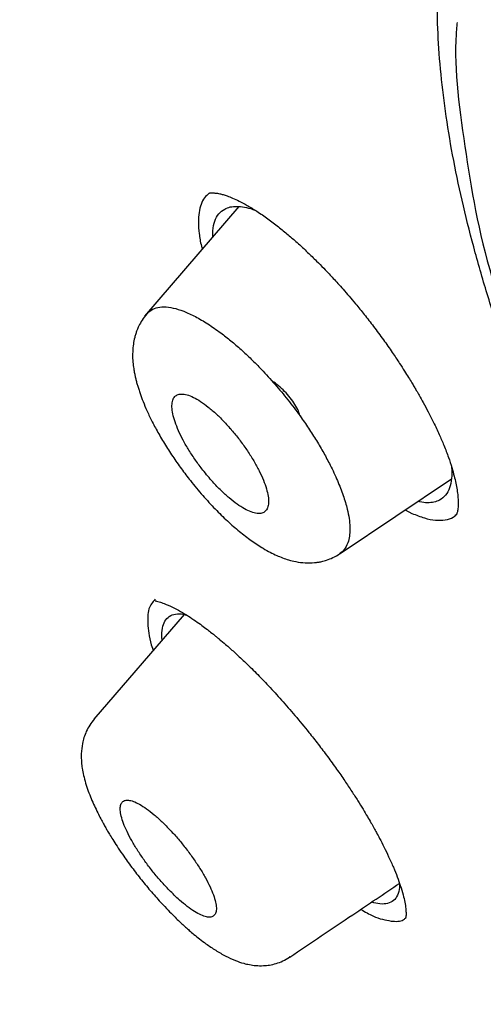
# Model space of a CAD drawing. Header units: millimetres. Extents: x 8 to 827, y 12 to 1643.
# Tile 21 of 134: x 670 to 676, y 596 to 608. Entities that reach past the tile are written whole.
import ezdxf

# ---------------------------------------------------------------- set-up
doc = ezdxf.new("R2010")
doc.units = ezdxf.units.MM

msp = doc.modelspace()

# ---------------------------------------------------------------- linework, layer by layer
at = {"color": 7, "linetype": 'Continuous', "lineweight": 30}
for p, q in [((672.792, 605.958), (671.625, 604.605)), ((674.042, 601.673), (675.417, 602.596)), ((674.845, 602.212), (674.928, 602.17)), ((672.116, 600.922), (671, 599.628)), ((673.417, 596.696), (673.414, 596.693))]:
    msp.add_line(p, q, dxfattribs=at)
for points, knots in [([(748.24, 569.38), (748.275, 569.411), (748.342, 569.47), (748.432, 569.553), (748.508, 569.624), (748.572, 569.685), (748.628, 569.741), (748.679, 569.792), (748.726, 569.839), (748.772, 569.886), (748.819, 569.934), (748.869, 569.987), (748.916, 570.038), (748.958, 570.083), (749, 570.129), (749.048, 570.182), (749.107, 570.249), (749.171, 570.323), (749.237, 570.401), (749.3, 570.477), (749.36, 570.55), (749.407, 570.609), (749.444, 570.656), (749.475, 570.696), (749.51, 570.741), (749.55, 570.794), (749.593, 570.852), (749.637, 570.911), (749.679, 570.968), (749.716, 571.02), (749.75, 571.069), (749.785, 571.118), (749.822, 571.172), (749.866, 571.237), (749.914, 571.308), (749.961, 571.38), (750.002, 571.443), (750.04, 571.502), (750.079, 571.563), (750.122, 571.634), (750.17, 571.712), (750.216, 571.789), (750.256, 571.858), (750.292, 571.92), (750.327, 571.981), (750.362, 572.044), (750.399, 572.11), (750.434, 572.175), (750.468, 572.239), (750.498, 572.296), (750.527, 572.352), (750.557, 572.41), (750.591, 572.476), (750.629, 572.553), (750.67, 572.636), (750.709, 572.718), (750.744, 572.791), (750.775, 572.86), (750.809, 572.932), (750.846, 573.016), (750.886, 573.107), (750.925, 573.198), (750.961, 573.283), (750.999, 573.376), (751.042, 573.482), (751.091, 573.606), (751.138, 573.729), (751.182, 573.848), (751.225, 573.968), (751.272, 574.101), (751.315, 574.231), (751.354, 574.35), (751.386, 574.449), (751.414, 574.539), (751.439, 574.621), (751.465, 574.709), (751.496, 574.813), (751.531, 574.938), (751.568, 575.071), (751.6, 575.192), (751.626, 575.295), (751.649, 575.384), (751.67, 575.472), (751.697, 575.585), (751.729, 575.722), (751.764, 575.881), (751.796, 576.034), (751.825, 576.18), (751.85, 576.307), (751.871, 576.419), (751.889, 576.519), (751.907, 576.623), (751.925, 576.73), (751.943, 576.845), (751.963, 576.975), (751.984, 577.116), (752.004, 577.259), (752.022, 577.393), (752.037, 577.516), (752.05, 577.626), (752.061, 577.723), (752.07, 577.8), (752.077, 577.868), (752.084, 577.939), (752.093, 578.028), (752.102, 578.131), (752.112, 578.243), (752.122, 578.356), (752.13, 578.465), (752.138, 578.57), (752.144, 578.668), (752.15, 578.76), (752.155, 578.843), (752.159, 578.915), (752.162, 578.976), (752.165, 579.032), (752.168, 579.092), (752.171, 579.166), (752.174, 579.254), (752.178, 579.352), (752.181, 579.455), (752.184, 579.561), (752.187, 579.674), (752.189, 579.792), (752.19, 579.912), (752.191, 580.024), (752.192, 580.116), (752.192, 580.188), (752.192, 580.242), (752.191, 580.294), (752.191, 580.353), (752.19, 580.425), (752.189, 580.511), (752.188, 580.607), (752.186, 580.706), (752.183, 580.805), (752.181, 580.904), (752.177, 581.014), (752.173, 581.135), (752.168, 581.263), (752.162, 581.377), (752.158, 581.472), (752.154, 581.542), (752.151, 581.593), (752.149, 581.636), (752.146, 581.688), (752.142, 581.751), (752.137, 581.826), (752.13, 581.936), (752.12, 582.076), (752.108, 582.239), (752.095, 582.394), (752.083, 582.538), (752.07, 582.673), (752.058, 582.801), (752.045, 582.925), (752.03, 583.069), (752.012, 583.236), (751.989, 583.431), (751.964, 583.637), (751.936, 583.853), (751.905, 584.078), (751.872, 584.306), (751.842, 584.503), (751.816, 584.665), (751.796, 584.792), (751.776, 584.909), (751.759, 585.013), (751.743, 585.103), (751.728, 585.189), (751.712, 585.28), (751.694, 585.384), (751.672, 585.501), (751.648, 585.632), (751.609, 585.838), (751.552, 586.122), (751.476, 586.49), (751.411, 586.785), (751.364, 586.996), (751.338, 587.109), (751.315, 587.208), (751.295, 587.292), (751.279, 587.362), (751.265, 587.418), (751.253, 587.47), (751.238, 587.531), (751.218, 587.612), (751.193, 587.715), (751.162, 587.84), (751.127, 587.978), (751.075, 588.181), (751.009, 588.435), (750.94, 588.69), (750.887, 588.882), (750.85, 589.015), (750.816, 589.136), (750.785, 589.245), (750.758, 589.339), (750.734, 589.42), (750.709, 589.508), (750.677, 589.615), (750.636, 589.755), (750.586, 589.921), (750.527, 590.113), (750.437, 590.404), (750.315, 590.787), (750.187, 591.177), (750.08, 591.492), (749.999, 591.731), (749.916, 591.971), (749.831, 592.21), (749.754, 592.426), (749.688, 592.61), (749.634, 592.756), (749.589, 592.878), (749.553, 592.977), (749.526, 593.049), (749.506, 593.103), (749.487, 593.154), (749.463, 593.217), (749.433, 593.297), (749.396, 593.395), (749.354, 593.505), (749.283, 593.69), (749.187, 593.94), (749.075, 594.224), (748.976, 594.474), (748.885, 594.699), (748.79, 594.933), (748.687, 595.183), (748.577, 595.449), (748.458, 595.73), (748.348, 595.988), (748.251, 596.215), (748.17, 596.402), (748.093, 596.578), (748.022, 596.739), (747.952, 596.896), (747.886, 597.045), (747.824, 597.182), (747.77, 597.303), (747.716, 597.423), (747.655, 597.558), (747.584, 597.712), (747.506, 597.882), (747.423, 598.062), (747.319, 598.286), (747.191, 598.558), (747.038, 598.881), (746.854, 599.265), (746.635, 599.715), (746.379, 600.235), (746.102, 600.785), (745.806, 601.366), (745.544, 601.869), (745.326, 602.284), (745.156, 602.603), (744.981, 602.929), (744.806, 603.253), (744.637, 603.563), (744.48, 603.849), (744.335, 604.11), (744.206, 604.343), (744.091, 604.548), (743.991, 604.725), (743.903, 604.88), (743.829, 605.011), (743.768, 605.118), (743.724, 605.196), (743.695, 605.247), (743.676, 605.279), (743.66, 605.308), (743.641, 605.34), (743.619, 605.378), (743.582, 605.443), (743.525, 605.542), (743.445, 605.68), (743.35, 605.845), (743.239, 606.036), (743.112, 606.252), (742.97, 606.495), (742.811, 606.764), (742.635, 607.06), (742.442, 607.381), (742.233, 607.727), (742.008, 608.097), (741.766, 608.491), (741.506, 608.91), (741.224, 609.359), (740.92, 609.841), (740.592, 610.353), (740.249, 610.883), (739.83, 611.524), (739.338, 612.266), (738.735, 613.158), (738.089, 614.096), (737.399, 615.079), (736.686, 616.076), (735.95, 617.085), (735.19, 618.105), (734.425, 619.114), (733.654, 620.11), (732.864, 621.112), (732.055, 622.12), (731.226, 623.132), (730.395, 624.128), (729.562, 625.108), (728.728, 626.072), (727.91, 627.001), (727.107, 627.896), (726.322, 628.757), (725.539, 629.603), (724.758, 630.434), (723.932, 631.299), (723.061, 632.197), (722.143, 633.126), (721.23, 634.035), (720.321, 634.923), (719.417, 635.792), (718.536, 636.625), (717.678, 637.422), (716.843, 638.186), (716.015, 638.932), (715.194, 639.661), (714.349, 640.399), (713.482, 641.144), (712.593, 641.894), (711.715, 642.623), (710.848, 643.331), (709.992, 644.018), (709.14, 644.691), (708.284, 645.355), (707.397, 646.03), (706.479, 646.717), (705.529, 647.414), (704.783, 647.95), (704.244, 648.332), (703.915, 648.563), (703.586, 648.793), (703.254, 649.022), (702.922, 649.251), (702.592, 649.476), (702.296, 649.676), (702.043, 649.846), (701.836, 649.985), (701.651, 650.108), (701.488, 650.216), (701.347, 650.309), (701.23, 650.386), (701.134, 650.449), (701.06, 650.498), (701.005, 650.534), (700.955, 650.566), (700.895, 650.605), (700.812, 650.659), (700.711, 650.725), (700.598, 650.798), (700.448, 650.895), (700.26, 651.016), (700.027, 651.165), (699.776, 651.325), (699.507, 651.495), (699.22, 651.674), (698.913, 651.865), (698.592, 652.063), (698.163, 652.325), (697.64, 652.64), (697.098, 652.961), (696.638, 653.23), (696.256, 653.45), (695.951, 653.623), (695.724, 653.752), (695.578, 653.834), (695.447, 653.907), (695.332, 653.971), (695.213, 654.037), (695.077, 654.112), (694.916, 654.201), (694.739, 654.298), (694.55, 654.401), (694.289, 654.542), (693.955, 654.72), (693.518, 654.951), (693.035, 655.201), (692.503, 655.471), (692.081, 655.682), (691.773, 655.833), (691.589, 655.922), (691.415, 656.006), (691.259, 656.081), (691.126, 656.145), (691.017, 656.197), (690.931, 656.237), (690.867, 656.267), (690.811, 656.294), (690.747, 656.324), (690.661, 656.364), (690.55, 656.415), (690.414, 656.479), (690.258, 656.55), (690.093, 656.626), (689.876, 656.724), (689.615, 656.841), (689.3, 656.98), (688.984, 657.117), (688.664, 657.254), (688.346, 657.387), (688.098, 657.49), (687.921, 657.562), (687.821, 657.602), (687.735, 657.637), (687.665, 657.665), (687.611, 657.687), (687.566, 657.705), (687.524, 657.722), (687.475, 657.741), (687.406, 657.769), (687.313, 657.805), (687.192, 657.852), (687.053, 657.906), (686.898, 657.966), (686.731, 658.03), (686.559, 658.095), (686.382, 658.161), (686.154, 658.245), (685.871, 658.347), (685.604, 658.442), (685.406, 658.51), (685.288, 658.551), (685.185, 658.586), (685.106, 658.613), (685.045, 658.634), (684.999, 658.649), (684.949, 658.666), (684.888, 658.687), (684.812, 658.712), (684.721, 658.742), (684.561, 658.794), (684.342, 658.864), (684.1, 658.94), (683.898, 659.003), (683.731, 659.053), (683.575, 659.1), (683.43, 659.143), (683.292, 659.183), (683.166, 659.219), (683.054, 659.251), (682.962, 659.277), (682.898, 659.295), (682.853, 659.307), (682.817, 659.317), (682.772, 659.329), (682.713, 659.345), (682.64, 659.365), (682.535, 659.393), (682.402, 659.428), (682.25, 659.468), (682.105, 659.505), (681.968, 659.539), (681.841, 659.571), (681.722, 659.6), (681.581, 659.634), (681.417, 659.672), (681.227, 659.715), (681.035, 659.758), (680.849, 659.798), (680.667, 659.836), (680.488, 659.873), (680.305, 659.909), (680.117, 659.945), (679.934, 659.978), (679.756, 660.01), (679.587, 660.039), (679.423, 660.066), (679.255, 660.093), (679.08, 660.12), (678.894, 660.147), (678.72, 660.171), (678.561, 660.192), (678.422, 660.21), (678.292, 660.225), (678.178, 660.239), (678.075, 660.25), (677.973, 660.261), (677.86, 660.273), (677.734, 660.285), (677.586, 660.299), (677.426, 660.313), (677.258, 660.326), (677.098, 660.338), (676.947, 660.347), (676.798, 660.356), (676.645, 660.364), (676.436, 660.373), (676.18, 660.382), (675.885, 660.388), (675.638, 660.389), (675.432, 660.388), (675.264, 660.385), (675.091, 660.381), (674.904, 660.375), (674.72, 660.367), (674.548, 660.358), (674.402, 660.349), (674.272, 660.34), (674.159, 660.331), (674.071, 660.324), (674.003, 660.318), (673.946, 660.312), (673.883, 660.307), (673.811, 660.3), (673.729, 660.291), (673.636, 660.281), (673.533, 660.269), (673.42, 660.256), (673.308, 660.241), (673.201, 660.227), (673.103, 660.213), (673.01, 660.199), (672.924, 660.186), (672.846, 660.174), (672.774, 660.162), (672.702, 660.15), (672.624, 660.136), (672.535, 660.12), (672.437, 660.102), (672.337, 660.083), (672.241, 660.064), (672.154, 660.046), (672.075, 660.029), (672.003, 660.013), (671.924, 659.995), (671.833, 659.974), (671.727, 659.949), (671.62, 659.923), (671.518, 659.897), (671.426, 659.873), (671.339, 659.849), (671.246, 659.824), (671.143, 659.794), (671.036, 659.763), (670.934, 659.732), (670.842, 659.703), (670.753, 659.675), (670.653, 659.642), (670.543, 659.605), (670.431, 659.566), (670.327, 659.529), (670.227, 659.492), (670.125, 659.454), (670.016, 659.412), (669.914, 659.371), (669.825, 659.335), (669.754, 659.305), (669.687, 659.277), (669.615, 659.246), (669.54, 659.213), (669.464, 659.179), (669.394, 659.147), (669.33, 659.117), (669.273, 659.091), (669.221, 659.066), (669.169, 659.041), (669.112, 659.013), (669.047, 658.981), (668.975, 658.945), (668.91, 658.911), (668.854, 658.883), (668.812, 658.861), (668.778, 658.842), (668.746, 658.825), (668.709, 658.805), (668.663, 658.78), (668.605, 658.748), (668.541, 658.713), (668.478, 658.677), (668.421, 658.644), (668.37, 658.615), (668.324, 658.587), (668.277, 658.559), (668.225, 658.528), (668.167, 658.493), (668.103, 658.453), (668.036, 658.411), (667.971, 658.369), (667.911, 658.33), (667.858, 658.295), (667.805, 658.26), (667.747, 658.221), (667.681, 658.176), (667.611, 658.128), (667.54, 658.077), (667.472, 658.029), (667.407, 657.981), (667.341, 657.933), (667.274, 657.882), (667.206, 657.83), (667.145, 657.782), (667.091, 657.74), (667.047, 657.705), (667.012, 657.677), (666.979, 657.65), (666.94, 657.618), (666.892, 657.578), (666.835, 657.531), (666.771, 657.476), (666.698, 657.414), (666.618, 657.343), (666.562, 657.293), (666.533, 657.266)], [0, 0, 0, 0, 0.001644, 0.003103, 0.004378, 0.005477, 0.006468, 0.007363, 0.008161, 0.008882, 0.009699, 0.010611, 0.011498, 0.012241, 0.012841, 0.013757, 0.014848, 0.016085, 0.017298, 0.018516, 0.019659, 0.020704, 0.021236, 0.021829, 0.022522, 0.023314, 0.024205, 0.025136, 0.025961, 0.026737, 0.027404, 0.028117, 0.028902, 0.02976, 0.03092, 0.031958, 0.032848, 0.033605, 0.034447, 0.035438, 0.036574, 0.03767, 0.038617, 0.039416, 0.040195, 0.041122, 0.041955, 0.042866, 0.04372, 0.044483, 0.045154, 0.045907, 0.046765, 0.047771, 0.048917, 0.049997, 0.050927, 0.051709, 0.052625, 0.053691, 0.054893, 0.056052, 0.057105, 0.058054, 0.059494, 0.061028, 0.062595, 0.063958, 0.065344, 0.066913, 0.068699, 0.069932, 0.071117, 0.072163, 0.073068, 0.073944, 0.075209, 0.076662, 0.078249, 0.079712, 0.080753, 0.081727, 0.082702, 0.083683, 0.085478, 0.087244, 0.088909, 0.090472, 0.091985, 0.093016, 0.094082, 0.095179, 0.096307, 0.097484, 0.09881, 0.100394, 0.101893, 0.103278, 0.104548, 0.105683, 0.106664, 0.10749, 0.108043, 0.108733, 0.109643, 0.110743, 0.111872, 0.113004, 0.114141, 0.115138, 0.116137, 0.117064, 0.117881, 0.118587, 0.119183, 0.119675, 0.120229, 0.120958, 0.121839, 0.122815, 0.123817, 0.124845, 0.125899, 0.127073, 0.128268, 0.129351, 0.130275, 0.130888, 0.131404, 0.131839, 0.13237, 0.133054, 0.133884, 0.134824, 0.135763, 0.136691, 0.137611, 0.13852, 0.139778, 0.141002, 0.142068, 0.142946, 0.143637, 0.143987, 0.144356, 0.144831, 0.145411, 0.146098, 0.146889, 0.148434, 0.149933, 0.151335, 0.152638, 0.153842, 0.154978, 0.156084, 0.157161, 0.15883, 0.16055, 0.162349, 0.164289, 0.166263, 0.168283, 0.170255, 0.171396, 0.172518, 0.173545, 0.174434, 0.1752, 0.175874, 0.176647, 0.177537, 0.178544, 0.179668, 0.180875, 0.18381, 0.186911, 0.190178, 0.191242, 0.192185, 0.193007, 0.193708, 0.194287, 0.194745, 0.1951, 0.19559, 0.196262, 0.197117, 0.198154, 0.199347, 0.200529, 0.203168, 0.205597, 0.206756, 0.207852, 0.208841, 0.209717, 0.210479, 0.211128, 0.211687, 0.212604, 0.21373, 0.215064, 0.216607, 0.218357, 0.222056, 0.225753, 0.227633, 0.229512, 0.23139, 0.233267, 0.235127, 0.236437, 0.237566, 0.238514, 0.239282, 0.23987, 0.240182, 0.240543, 0.241034, 0.241655, 0.242405, 0.243284, 0.244212, 0.246686, 0.249046, 0.25074, 0.252411, 0.254188, 0.256082, 0.258093, 0.26022, 0.262465, 0.263905, 0.265341, 0.266662, 0.267862, 0.268941, 0.270172, 0.271196, 0.272013, 0.272865, 0.273866, 0.275017, 0.276297, 0.277629, 0.279008, 0.281269, 0.283645, 0.286135, 0.289713, 0.293497, 0.297487, 0.301683, 0.306084, 0.308321, 0.310607, 0.312943, 0.315305, 0.31752, 0.319553, 0.321404, 0.323074, 0.324493, 0.325747, 0.326838, 0.327764, 0.328527, 0.329103, 0.32941, 0.329598, 0.329788, 0.330018, 0.330287, 0.330596, 0.331391, 0.332368, 0.333527, 0.334869, 0.336392, 0.338098, 0.339985, 0.342055, 0.344307, 0.346741, 0.349308, 0.352051, 0.354969, 0.358063, 0.361436, 0.364995, 0.368722, 0.372463, 0.378308, 0.38411, 0.390961, 0.397751, 0.404481, 0.411623, 0.418696, 0.425698, 0.432631, 0.439494, 0.446696, 0.453819, 0.460864, 0.467831, 0.474719, 0.481528, 0.487875, 0.494152, 0.500358, 0.506494, 0.512559, 0.519677, 0.526714, 0.533668, 0.540541, 0.547332, 0.554042, 0.560294, 0.566473, 0.572581, 0.578617, 0.584581, 0.591152, 0.597634, 0.604026, 0.610327, 0.616538, 0.622676, 0.628878, 0.635172, 0.641972, 0.648877, 0.655887, 0.658271, 0.660667, 0.663075, 0.665495, 0.667927, 0.670371, 0.672745, 0.674429, 0.67595, 0.67731, 0.678508, 0.679545, 0.680405, 0.681109, 0.681658, 0.68205, 0.682319, 0.682761, 0.683377, 0.684146, 0.684988, 0.685895, 0.687451, 0.689169, 0.691047, 0.693026, 0.695158, 0.697441, 0.699874, 0.702334, 0.707046, 0.711597, 0.714542, 0.717415, 0.720215, 0.721446, 0.722556, 0.723543, 0.724408, 0.725182, 0.726266, 0.727494, 0.728865, 0.730329, 0.731824, 0.734852, 0.738001, 0.741919, 0.746039, 0.750362, 0.751803, 0.753265, 0.754671, 0.7559, 0.75695, 0.757821, 0.758479, 0.758977, 0.759335, 0.759813, 0.760491, 0.76137, 0.76245, 0.76373, 0.765074, 0.766392, 0.76891, 0.771331, 0.773964, 0.776525, 0.779094, 0.781673, 0.782582, 0.783416, 0.78412, 0.784695, 0.785139, 0.785452, 0.785777, 0.786179, 0.786657, 0.787484, 0.788471, 0.789618, 0.790924, 0.792315, 0.793743, 0.795208, 0.79671, 0.799445, 0.802294, 0.803423, 0.804429, 0.805294, 0.806018, 0.806456, 0.806819, 0.807208, 0.807725, 0.808368, 0.80914, 0.81003, 0.81246, 0.814726, 0.816244, 0.817679, 0.81903, 0.820297, 0.821455, 0.822605, 0.823582, 0.824384, 0.825013, 0.825273, 0.825551, 0.825949, 0.826467, 0.827105, 0.827863, 0.829233, 0.830599, 0.831885, 0.833092, 0.83422, 0.83527, 0.836282, 0.837997, 0.839664, 0.841378, 0.84317, 0.844693, 0.846322, 0.848044, 0.849704, 0.851461, 0.853083, 0.854627, 0.856127, 0.857652, 0.859292, 0.861041, 0.862862, 0.864186, 0.865538, 0.866788, 0.867876, 0.868801, 0.869719, 0.870796, 0.872031, 0.873339, 0.875035, 0.876665, 0.87822, 0.879681, 0.881074, 0.882564, 0.884182, 0.887232, 0.890161, 0.892979, 0.894654, 0.896351, 0.898081, 0.899909, 0.902064, 0.903719, 0.905225, 0.906578, 0.907755, 0.908744, 0.909333, 0.909886, 0.910537, 0.911293, 0.912159, 0.913131, 0.914222, 0.915432, 0.91671, 0.917805, 0.918852, 0.919851, 0.920779, 0.921625, 0.92239, 0.923111, 0.923948, 0.924917, 0.926018, 0.927151, 0.928198, 0.929159, 0.930034, 0.930822, 0.931538, 0.932678, 0.933857, 0.935076, 0.936276, 0.937278, 0.938201, 0.939231, 0.940408, 0.941718, 0.942908, 0.943929, 0.94488, 0.946018, 0.947378, 0.948725, 0.949948, 0.951064, 0.952253, 0.953565, 0.954954, 0.955926, 0.956773, 0.957521, 0.958377, 0.95938, 0.960273, 0.961159, 0.961955, 0.962659, 0.963272, 0.96388, 0.964592, 0.965411, 0.966335, 0.967273, 0.967903, 0.968435, 0.96887, 0.969228, 0.969655, 0.97027, 0.971016, 0.971884, 0.97272, 0.973468, 0.974129, 0.974703, 0.975296, 0.975976, 0.976747, 0.97761, 0.97852, 0.979437, 0.98024, 0.98093, 0.981609, 0.982401, 0.983307, 0.98432, 0.985295, 0.98628, 0.987152, 0.988023, 0.989078, 0.990032, 0.990937, 0.991719, 0.99238, 0.99282, 0.993259, 0.99383, 0.994537, 0.99538, 0.996339, 0.997429, 0.998649, 1, 1, 1, 1]), ([(653.294, 626.552), (653.216, 626.898), (653.035, 627.705), (652.815, 628.932), (652.623, 630.237), (652.489, 631.506), (652.411, 632.712), (652.387, 633.856), (652.413, 634.938), (652.49, 635.98), (652.616, 636.982), (652.795, 637.96), (653.029, 638.908), (653.322, 639.821), (653.67, 640.683), (654.073, 641.495), (654.53, 642.256), (655.032, 642.951), (655.573, 643.581), (656.148, 644.147), (656.769, 644.662), (657.436, 645.125), (658.159, 645.542), (658.94, 645.911), (659.78, 646.226), (660.668, 646.482), (661.603, 646.679), (662.584, 646.815), (663.589, 646.89), (664.612, 646.907), (665.648, 646.87), (666.718, 646.778), (667.822, 646.631), (668.978, 646.427), (670.185, 646.162), (671.446, 645.831), (672.74, 645.441), (674.068, 644.989), (675.428, 644.478), (676.787, 643.92), (678.139, 643.322), (679.479, 642.688), (680.832, 642.007), (682.201, 641.277), (683.613, 640.483), (685.069, 639.621), (686.568, 638.69), (688.077, 637.709), (689.595, 636.677), (691.122, 635.596), (692.623, 634.492), (694.093, 633.372), (695.529, 632.239), (696.959, 631.073), (698.385, 629.873), (699.839, 628.61), (701.318, 627.284), (702.82, 625.893), (704.309, 624.471), (705.784, 623.018), (707.245, 621.533), (708.662, 620.05), (710.032, 618.574), (711.352, 617.112), (712.647, 615.636), (713.918, 614.144), (715.194, 612.604), (716.469, 611.017), (717.74, 609.385), (718.979, 607.743), (720.184, 606.091), (721.357, 604.43), (722.475, 602.793), (723.536, 601.186), (724.538, 599.616), (725.502, 598.05), (726.427, 596.49), (727.33, 594.905), (728.208, 593.3), (729.056, 591.676), (729.856, 590.066), (730.61, 588.469), (731.318, 586.883), (731.967, 585.34), (732.556, 583.846), (733.087, 582.404), (733.569, 580.988), (734.007, 579.594), (734.257, 578.688), (734.383, 578.234)], [0, 0, 0, 0, 0.008876, 0.020682, 0.032495, 0.044332, 0.056199, 0.06737, 0.078531, 0.089696, 0.100881, 0.1121, 0.123869, 0.135635, 0.147414, 0.159222, 0.171078, 0.182971, 0.194162, 0.205338, 0.216513, 0.227699, 0.238911, 0.250665, 0.262425, 0.274207, 0.286025, 0.297894, 0.309779, 0.320951, 0.332111, 0.343271, 0.354444, 0.365643, 0.377392, 0.389159, 0.400959, 0.412806, 0.424715, 0.436643, 0.447835, 0.45899, 0.470121, 0.48124, 0.492361, 0.504223, 0.51607, 0.527917, 0.53978, 0.551673, 0.563571, 0.574736, 0.585863, 0.596966, 0.608055, 0.619144, 0.631032, 0.642894, 0.654744, 0.666597, 0.678468, 0.690376, 0.701568, 0.712718, 0.723839, 0.734944, 0.746044, 0.757899, 0.76973, 0.781551, 0.793379, 0.805229, 0.817143, 0.828357, 0.839535, 0.850692, 0.861841, 0.872996, 0.884798, 0.896581, 0.908363, 0.92016, 0.93199, 0.943921, 0.955168, 0.966383, 0.977584, 0.988784, 1, 1, 1, 1]), ([(676.764, 602.468), (676.68, 602.663), (676.504, 603.07), (676.267, 603.676), (676.047, 604.287), (675.854, 604.882), (675.686, 605.467), (675.544, 606.039), (675.427, 606.599), (675.339, 607.139), (675.277, 607.66), (675.244, 608.159), (675.237, 608.636), (675.258, 609.092), (675.305, 609.53), (675.379, 609.951), (675.479, 610.352), (675.607, 610.729), (675.76, 611.079), (675.94, 611.4), (676.144, 611.691), (676.372, 611.953), (676.624, 612.186), (676.901, 612.392), (677.204, 612.572), (677.533, 612.724), (677.885, 612.847), (678.259, 612.941), (678.654, 613.003), (679.068, 613.036), (679.501, 613.038), (679.951, 613.012), (680.423, 612.956), (680.916, 612.871), (681.428, 612.757), (681.957, 612.613), (682.497, 612.442), (683.048, 612.241), (683.608, 612.014), (684.175, 611.761), (684.75, 611.481), (685.336, 611.175), (685.734, 610.95), (685.933, 610.836)], [0, 0, 0, 0, 0.022259, 0.046575, 0.070747, 0.094822, 0.118849, 0.143445, 0.167932, 0.19236, 0.216779, 0.241236, 0.265343, 0.28958, 0.313994, 0.338628, 0.363783, 0.388716, 0.413474, 0.438104, 0.462656, 0.48674, 0.510843, 0.535009, 0.559286, 0.584021, 0.608628, 0.633154, 0.657647, 0.682157, 0.70629, 0.730531, 0.754924, 0.779513, 0.804544, 0.82938, 0.854068, 0.878656, 0.903191, 0.927284, 0.95142, 0.975643, 1, 1, 1, 1]), ([(675.486, 608.232), (675.484, 608.211), (675.436, 607.764), (675.572, 606.708), (675.773, 605.493), (676.032, 604.723), (676.092, 604.546)], [0, 0, 0, 0, 0.021107, 0.446704, 0.872931, 1, 1, 1, 1]), ([(672.424, 606.122), (672.405, 606.105), (672.364, 606.069), (672.323, 605.989), (672.297, 605.888), (672.289, 605.767), (672.3, 605.626), (672.317, 605.514), (672.336, 605.445), (672.339, 605.433)], [0, 0, 0, 0, 0.147561, 0.31115, 0.473372, 0.636002, 0.800803, 0.96584, 1, 1, 1, 1]), ([(672.424, 606.123), (672.426, 606.124), (672.43, 606.126), (672.438, 606.127), (672.446, 606.127), (672.456, 606.128), (672.469, 606.128), (672.486, 606.127), (672.506, 606.125), (672.529, 606.122), (672.559, 606.116), (672.599, 606.106), (672.651, 606.089), (672.717, 606.064), (672.799, 606.026), (672.898, 605.973), (672.974, 605.925), (673.015, 605.9)], [0, 0, 0, 0, 0.093713, 0.172389, 0.23574, 0.283437, 0.329413, 0.372606, 0.413962, 0.446978, 0.4909, 0.546317, 0.613339, 0.692083, 0.782674, 0.885254, 1, 1, 1, 1]), ([(672.47, 605.585), (672.47, 605.61), (672.468, 605.685), (672.491, 605.782), (672.54, 605.873), (672.607, 605.928), (672.684, 605.956), (672.766, 605.964), (672.86, 605.953), (672.943, 605.934), (672.998, 605.91), (673.015, 605.903)], [0, 0, 0, 0, 0.075162, 0.22236, 0.367766, 0.513894, 0.62346, 0.732412, 0.841824, 0.952751, 1, 1, 1, 1]), ([(673.015, 605.9), (673.06, 605.87), (673.146, 605.812), (673.276, 605.713), (673.396, 605.614), (673.517, 605.509), (673.634, 605.401), (673.744, 605.294), (673.833, 605.204), (673.901, 605.132), (673.96, 605.07), (674.017, 605.007), (674.082, 604.934), (674.155, 604.85), (674.243, 604.747), (674.344, 604.622), (674.459, 604.474), (674.575, 604.317), (674.682, 604.164), (674.768, 604.035), (674.835, 603.932), (674.885, 603.852), (674.925, 603.787), (674.956, 603.734), (674.986, 603.683), (675.024, 603.618), (675.073, 603.53), (675.133, 603.418), (675.2, 603.286), (675.265, 603.147), (675.327, 603.003), (675.38, 602.865), (675.421, 602.739), (675.451, 602.633), (675.472, 602.542), (675.487, 602.459), (675.497, 602.379), (675.501, 602.306), (675.499, 602.251), (675.495, 602.213), (675.49, 602.189), (675.484, 602.169), (675.479, 602.157), (675.476, 602.151), (675.475, 602.149), (675.474, 602.148)], [0, 0, 0, 0, 0.0359503, 0.0689232, 0.0989592, 0.1260804, 0.1577216, 0.1842058, 0.2055253, 0.2216658, 0.2339022, 0.2476099, 0.2633893, 0.281253, 0.3012192, 0.3279504, 0.3575818, 0.3899147, 0.4200975, 0.4460266, 0.4643963, 0.4798264, 0.4923193, 0.5018763, 0.5104974, 0.5221002, 0.540089, 0.562504, 0.5893365, 0.6198553, 0.6491539, 0.6827488, 0.7130289, 0.7400195, 0.7639743, 0.7887941, 0.8158152, 0.8449802, 0.8744947, 0.8927175, 0.9097715, 0.9257496, 0.9449007, 0.9696809, 1, 1, 1, 1]), ([(671.656, 604.628), (671.667, 604.642), (671.697, 604.679), (671.768, 604.71), (671.864, 604.724), (671.979, 604.71), (672.109, 604.669), (672.253, 604.603), (672.407, 604.513), (672.555, 604.411), (672.693, 604.303), (672.819, 604.194), (672.946, 604.076), (673.086, 603.933), (673.238, 603.766), (673.398, 603.573), (673.537, 603.39), (673.654, 603.221), (673.752, 603.068), (673.841, 602.916), (673.929, 602.75), (674.012, 602.573), (674.083, 602.391), (674.129, 602.235), (674.155, 602.106), (674.165, 602.001), (674.162, 601.907), (674.145, 601.817), (674.107, 601.739), (674.069, 601.689), (674.039, 601.675), (674.037, 601.674)], [0, 0, 0, 0, 0.024663, 0.064914, 0.104949, 0.144942, 0.185219, 0.225696, 0.266229, 0.306666, 0.336867, 0.366958, 0.397136, 0.427437, 0.46798, 0.508619, 0.549271, 0.579748, 0.610211, 0.640678, 0.671172, 0.711856, 0.752547, 0.79319, 0.823632, 0.854038, 0.884436, 0.914854, 0.955439, 0.996039, 1, 1, 1, 1]), ([(671.654, 604.632), (671.634, 604.607), (671.598, 604.561), (671.559, 604.491), (671.534, 604.434), (671.518, 604.387), (671.502, 604.331), (671.487, 604.257), (671.479, 604.162), (671.48, 604.068), (671.489, 603.983), (671.5, 603.918), (671.51, 603.867), (671.521, 603.822), (671.533, 603.775), (671.547, 603.727), (671.568, 603.661), (671.599, 603.574), (671.646, 603.46), (671.706, 603.331), (671.782, 603.187), (671.871, 603.032), (671.973, 602.875), (672.081, 602.721), (672.204, 602.559), (672.344, 602.391), (672.497, 602.224), (672.649, 602.075), (672.798, 601.945), (672.946, 601.832), (673.073, 601.748), (673.177, 601.69), (673.256, 601.652), (673.331, 601.621), (673.409, 601.594), (673.502, 601.571), (673.609, 601.557), (673.703, 601.559), (673.771, 601.567), (673.821, 601.577), (673.882, 601.594), (673.959, 601.624), (674.01, 601.655), (674.038, 601.673)], [0, 0, 0, 0, 0.0228837, 0.0414606, 0.0556684, 0.0663936, 0.0775569, 0.0981456, 0.1217614, 0.1488011, 0.1695096, 0.1849242, 0.1964181, 0.2078551, 0.2195222, 0.2314247, 0.2439421, 0.268295, 0.2957433, 0.3262626, 0.3598379, 0.3960868, 0.4321104, 0.4674034, 0.5019793, 0.5469232, 0.5905206, 0.6327641, 0.6740811, 0.7152451, 0.7564538, 0.7812692, 0.8043429, 0.8236158, 0.8433964, 0.8659249, 0.8948124, 0.9227797, 0.9331738, 0.9437943, 0.9582616, 0.9770427, 1, 1, 1, 1]), ([(673.551, 603.368), (673.544, 603.39), (673.53, 603.436), (673.486, 603.516), (673.428, 603.599), (673.358, 603.679), (673.282, 603.746), (673.229, 603.788), (673.205, 603.8), (673.204, 603.8)], [0, 0, 0, 0, 0.149705, 0.318953, 0.488291, 0.657538, 0.826785, 0.996123, 1, 1, 1, 1]), ([(672.348, 602.704), (672.368, 602.679), (672.408, 602.629), (672.483, 602.543), (672.572, 602.451), (672.673, 602.358), (672.771, 602.282), (672.863, 602.224), (672.946, 602.185), (673.018, 602.167), (673.077, 602.17), (673.121, 602.193), (673.149, 602.237), (673.161, 602.299), (673.156, 602.379), (673.135, 602.473), (673.097, 602.579), (673.045, 602.695), (672.978, 602.817), (672.9, 602.942), (672.811, 603.066), (672.716, 603.186), (672.616, 603.298), (672.514, 603.399), (672.414, 603.485), (672.318, 603.555), (672.229, 603.606), (672.15, 603.637), (672.083, 603.647), (672.029, 603.637), (671.991, 603.605), (671.969, 603.555), (671.963, 603.486), (671.974, 603.401), (672.002, 603.301), (672.045, 603.191), (672.103, 603.073), (672.174, 602.95), (672.256, 602.825), (672.317, 602.744), (672.348, 602.704)], [0, 0, 0, 0, 0.017099, 0.034199, 0.061285, 0.088371, 0.115455, 0.14254, 0.169518, 0.196495, 0.22331, 0.250125, 0.276792, 0.303459, 0.330055, 0.356651, 0.383286, 0.409921, 0.436687, 0.463453, 0.490387, 0.517321, 0.544384, 0.571449, 0.598546, 0.625643, 0.652663, 0.679683, 0.706552, 0.733419, 0.760127, 0.786833, 0.813441, 0.840047, 0.866658, 0.893269, 0.919954, 0.946639, 0.973319, 1, 1, 1, 1]), ([(675.416, 602.752), (675.418, 602.738), (675.424, 602.683), (675.42, 602.59), (675.398, 602.48), (675.348, 602.39), (675.28, 602.334), (675.203, 602.306), (675.12, 602.3), (675.053, 602.304), (675.01, 602.316), (675.003, 602.318)], [0, 0, 0, 0, 0.041293, 0.1590779, 0.3137892, 0.4697887, 0.6248259, 0.7409269, 0.8579131, 0.9745885, 1, 1, 1, 1]), ([(674.928, 602.17), (674.981, 602.149), (675.086, 602.108), (675.223, 602.082), (675.342, 602.086), (675.43, 602.111), (675.469, 602.148), (675.483, 602.161)], [0, 0, 0, 0, 0.21814, 0.434722, 0.652898, 0.872111, 1, 1, 1, 1]), ([(671.757, 601.109), (671.727, 601.074), (671.664, 601.004), (671.665, 600.787), (671.685, 600.611), (671.731, 600.489), (671.734, 600.48)], [0, 0, 0, 0, 0.309245, 0.641476, 0.973016, 1, 1, 1, 1]), ([(671.758, 601.093), (671.758, 601.093), (671.759, 601.091), (671.774, 601.087), (671.806, 601.079), (671.848, 601.065), (671.87, 601.057)], [0, 0, 0, 0, 0.154793, 0.411291, 0.692572, 1, 1, 1, 1]), ([(671.87, 601.057), (671.904, 601.044), (671.966, 601.018), (672.068, 600.963), (672.164, 600.905), (672.253, 600.846), (672.331, 600.79), (672.398, 600.739), (672.452, 600.697), (672.492, 600.665), (672.523, 600.64), (672.567, 600.604), (672.636, 600.546), (672.74, 600.454), (672.865, 600.337), (673.008, 600.198), (673.161, 600.039), (673.321, 599.864), (673.488, 599.672), (673.639, 599.488), (673.773, 599.318), (673.888, 599.167), (673.997, 599.016), (674.097, 598.872), (674.184, 598.742), (674.259, 598.625), (674.323, 598.521), (674.377, 598.431), (674.421, 598.355), (674.458, 598.289), (674.494, 598.224), (674.536, 598.145), (674.587, 598.045), (674.645, 597.925), (674.701, 597.8), (674.749, 597.681), (674.789, 597.567), (674.821, 597.461), (674.843, 597.365), (674.854, 597.286), (674.857, 597.232), (674.855, 597.197), (674.852, 597.179), (674.85, 597.17), (674.85, 597.168), (674.851, 597.169), (674.851, 597.169)], [0, 0, 0, 0, 0.035518, 0.0674049, 0.0956541, 0.1202501, 0.1411742, 0.1584081, 0.1719352, 0.1817421, 0.1880339, 0.1940604, 0.212769, 0.2366927, 0.2657998, 0.2978851, 0.3317387, 0.3673232, 0.4046472, 0.443718, 0.4707488, 0.4985723, 0.5265655, 0.5524961, 0.5761792, 0.5975958, 0.6166639, 0.63339, 0.6477846, 0.6598546, 0.6711088, 0.6852517, 0.7062433, 0.7315908, 0.7601145, 0.7876849, 0.8139318, 0.8448878, 0.874398, 0.9046169, 0.9357323, 0.9554072, 0.971837, 0.9852186, 0.9973422, 1, 1, 1, 1]), ([(671.843, 600.606), (671.842, 600.647), (671.839, 600.731), (671.865, 600.824), (671.913, 600.891), (671.987, 600.926), (672.064, 600.935), (672.124, 600.921), (672.145, 600.915)], [0, 0, 0, 0, 0.17701, 0.360636, 0.541841, 0.723698, 0.904788, 1, 1, 1, 1]), ([(671.006, 599.63), (670.987, 599.606), (670.949, 599.558), (670.908, 599.48), (670.879, 599.404), (670.855, 599.31), (670.844, 599.207), (670.847, 599.105), (670.857, 599.017), (670.874, 598.933), (670.898, 598.84), (670.931, 598.744), (670.967, 598.65), (671.007, 598.561), (671.046, 598.478), (671.084, 598.404), (671.118, 598.342), (671.146, 598.291), (671.174, 598.243), (671.207, 598.189), (671.25, 598.119), (671.305, 598.033), (671.383, 597.918), (671.484, 597.779), (671.604, 597.625), (671.729, 597.476), (671.841, 597.352), (671.933, 597.255), (672, 597.187), (672.054, 597.135), (672.097, 597.095), (672.138, 597.058), (672.184, 597.017), (672.242, 596.968), (672.311, 596.912), (672.4, 596.845), (672.508, 596.772), (672.629, 596.702), (672.742, 596.65), (672.839, 596.617), (672.924, 596.597), (673.004, 596.586), (673.089, 596.584), (673.173, 596.592), (673.254, 596.611), (673.338, 596.642), (673.39, 596.674), (673.416, 596.69)], [0, 0, 0, 0, 0.0222267, 0.0429746, 0.0621042, 0.0796324, 0.1114886, 0.1394606, 0.1586349, 0.1825352, 0.2088116, 0.2337731, 0.2574583, 0.2799274, 0.3008828, 0.3188447, 0.3336835, 0.3454368, 0.3551573, 0.3679374, 0.38447, 0.4047619, 0.4285467, 0.4652853, 0.5019071, 0.5384875, 0.5750814, 0.5979598, 0.617114, 0.6325225, 0.6441778, 0.6540743, 0.6671201, 0.6835722, 0.703453, 0.7260788, 0.7610449, 0.7972055, 0.8330767, 0.8615139, 0.8799011, 0.9000527, 0.9220709, 0.9399002, 0.958898, 0.9789836, 1, 1, 1, 1]), ([(671.93, 597.519), (671.952, 597.498), (671.995, 597.454), (672.071, 597.384), (672.156, 597.314), (672.246, 597.251), (672.326, 597.208), (672.394, 597.185), (672.448, 597.183), (672.487, 597.201), (672.51, 597.239), (672.517, 597.296), (672.506, 597.369), (672.48, 597.457), (672.438, 597.558), (672.382, 597.669), (672.312, 597.786), (672.232, 597.907), (672.142, 598.029), (672.046, 598.148), (671.945, 598.26), (671.844, 598.362), (671.745, 598.452), (671.65, 598.525), (671.564, 598.581), (671.488, 598.617), (671.425, 598.632), (671.376, 598.627), (671.343, 598.6), (671.326, 598.555), (671.326, 598.492), (671.343, 598.413), (671.375, 598.319), (671.423, 598.215), (671.484, 598.101), (671.558, 597.982), (671.642, 597.861), (671.734, 597.74), (671.831, 597.624), (671.897, 597.554), (671.93, 597.519)], [0, 0, 0, 0, 0.017403, 0.034807, 0.062108, 0.08941, 0.116686, 0.143963, 0.171026, 0.19809, 0.22485, 0.251609, 0.278106, 0.304601, 0.330985, 0.357367, 0.383838, 0.410308, 0.437032, 0.463757, 0.490793, 0.51783, 0.545094, 0.57236, 0.599667, 0.626975, 0.654121, 0.681267, 0.708125, 0.734981, 0.761548, 0.788114, 0.814511, 0.840907, 0.867328, 0.893749, 0.920316, 0.946883, 0.973441, 1, 1, 1, 1]), ([(673.42, 596.691), (673.68, 596.866), (674.133, 597.17), (674.584, 597.473), (674.776, 597.602)], [0, 0, 0, 0, 0.57484, 1, 1, 1, 1]), ([(674.777, 597.6), (674.777, 597.584), (674.776, 597.526), (674.754, 597.452), (674.706, 597.385), (674.632, 597.35), (674.542, 597.342), (674.466, 597.361), (674.431, 597.37)], [0, 0, 0, 0, 0.077583, 0.268901, 0.457134, 0.645513, 0.834275, 1, 1, 1, 1]), ([(674.298, 597.281), (674.349, 597.251), (674.495, 597.167), (674.602, 597.149), (674.671, 597.137)], [0, 0, 0, 0, 0.355664, 1, 1, 1, 1]), ([(674.671, 597.137), (674.729, 597.132), (674.801, 597.126), (674.84, 597.164), (674.849, 597.172)], [0, 0, 0, 0, 0.792771, 1, 1, 1, 1])]:
    msp.add_open_spline(points, degree=3, knots=knots, dxfattribs=at)

doc.saveas('drawing.dxf')
